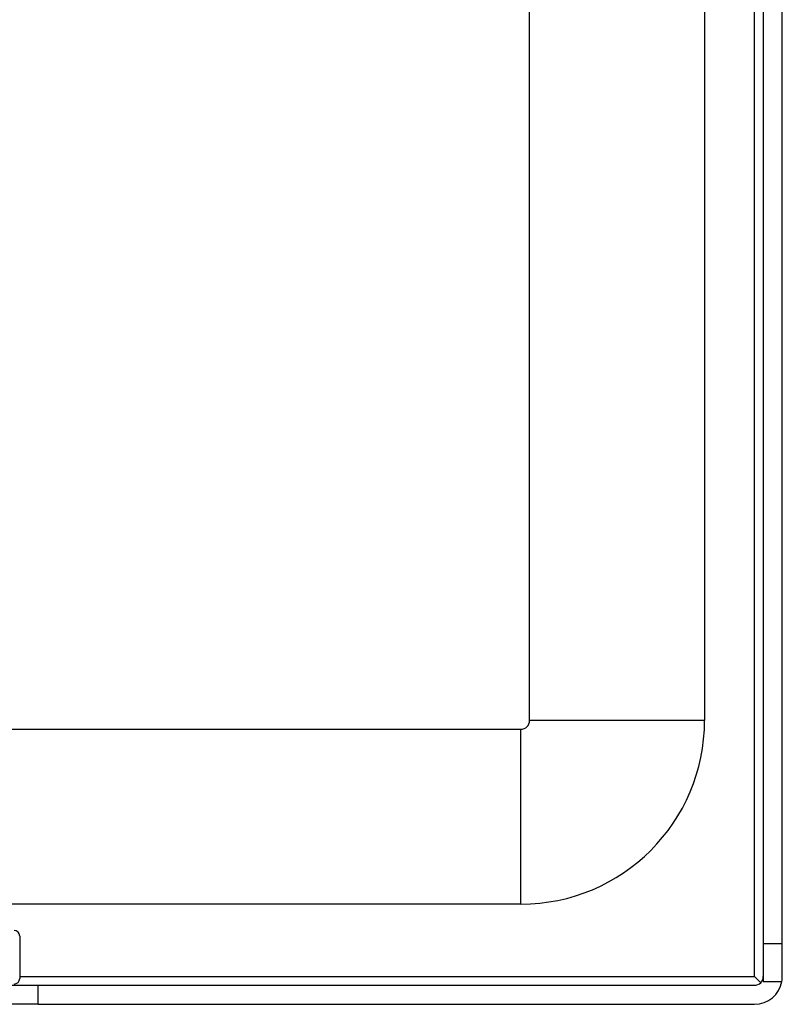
# Model space of a CAD drawing. Header units: inches. Extents: x 19 to 626, y 56 to 294.
# Tile 97 of 256: x 81.79 to 84.51, y 164.57 to 168.09. Entities that reach past the tile are written whole.
import ezdxf

# ---------------------------------------------------------------- set-up
doc = ezdxf.new("R2010")
doc.units = ezdxf.units.IN
doc.header["$MEASUREMENT"] = 0
doc.layers.add('Visible Edges(ANSI)', color=7, linetype='Continuous', lineweight=25)
doc.layers.add('Visible Tangent Edges(ANSI)', color=7, linetype='Continuous', lineweight=25)

msp = doc.modelspace()

# ---------------------------------------------------------------- linework, layer by layer
at = {"layer": 'Visible Edges(ANSI)'}
for p, q in [((84.4449, 194.3894), (84.4449, 164.7864)), ((84.5129, 164.7864), (84.5129, 194.3894)), ((84.2354, 179.3076), (84.2354, 165.5844)), ((83.6104, 165.5844), (83.6104, 179.1456)), ((19.6434, 165.5534), (83.5794, 165.5534)), ((83.5794, 164.9284), (81.5179, 164.9284)), ((81.7895, 164.8142), (81.7895, 164.6626)), ((84.5129, 164.7864), (84.4449, 164.7864)), ((84.4449, 164.7864), (84.4449, 164.6524)), ((84.5129, 164.6694), (84.5129, 164.7864)), ((81.5439, 164.6384), (81.8559, 164.6384)), ((81.8559, 164.6384), (84.4139, 164.6384)), ((84.4359, 164.6475), (84.4139, 164.6694)), ((84.4449, 164.6524), (84.5115, 164.6524)), ((81.8559, 164.5704), (81.5439, 164.5704)), ((81.8559, 164.5704), (84.4139, 164.5704))]:
    msp.add_line(p, q, dxfattribs=at)
for centre, radius, start, end in [((83.5794, 165.5844), 0.031, 270, 0), ((83.5794, 165.5844), 0.656, 270, 0), ((81.7698, 164.8142), 0.0197, 0, 90), ((81.7698, 164.6626), 0.0197, 270, 0), ((84.4139, 164.6694), 0.031, 270, 0), ((84.4139, 164.6694), 0.099, 270, 350.1123), ((84.4139, 164.6694), 0.099, 350.1123, 0)]:
    msp.add_arc(centre, radius, start, end, dxfattribs=at)
at = {"layer": 'Visible Tangent Edges(ANSI)'}
for p, q in [((84.4139, 164.6694), (84.4139, 194.3894)), ((83.5794, 164.9284), (83.5794, 165.5534)), ((84.2354, 165.5844), (83.6104, 165.5844)), ((81.7895, 164.6694), (84.4139, 164.6694)), ((81.8559, 164.5704), (81.8559, 164.6384))]:
    msp.add_line(p, q, dxfattribs=at)

doc.saveas('drawing.dxf')
